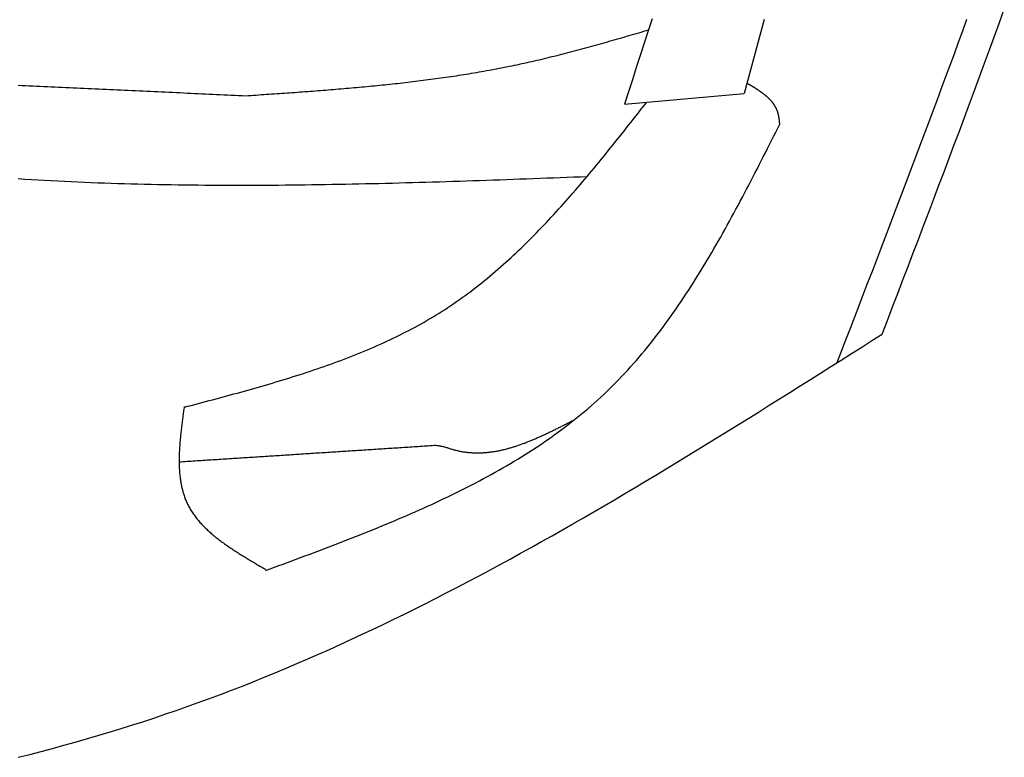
# Model space of a CAD drawing. Extents: x 715 to 7297, y -33 to 6010.
# Tile 77 of 90: x 5429 to 5723, y 3540 to 3760. Entities that reach past the tile are written whole.
import ezdxf

# ---------------------------------------------------------------- set-up
doc = ezdxf.new("R2010")
doc.units = 0
doc.layers.add('CAR', color=10, linetype='CONTINUOUS')

msp = doc.modelspace()

# ---------------------------------------------------------------- linework, layer by layer
at = {"layer": 'CAR'}
msp.add_line((5609.845, 3735.1612), (5645.5668, 3738.3225), dxfattribs=at)
for points in [[(5686.73, 3666.56, 0), (5688.28, 3670.59, 0), (5689.82, 3674.63, 0), (5691.37, 3678.66, 0), (5692.91, 3682.7, 0), (5694.46, 3686.73, 0), (5696, 3690.77, 0), (5697.54, 3694.81, 0), (5699.08, 3698.84, 0), (5700.61, 3702.88, 0), (5702.15, 3706.92, 0), (5703.68, 3710.96, 0), (5705.2, 3715, 0), (5706.73, 3719.04, 0), (5708.25, 3723.08, 0), (5709.76, 3727.12, 0), (5711.27, 3731.16, 0), (5712.78, 3735.21, 0), (5714.28, 3739.25, 0), (5715.78, 3743.29, 0), (5717.27, 3747.34, 0), (5718.75, 3751.39, 0), (5720.23, 3755.44, 0), (5721.71, 3759.49, 0), (5723.17, 3763.54, 0)], [(5618.09, 3760.65, 0), (5616.92, 3757, 0), (5615.74, 3753.36, 0), (5614.57, 3749.72, 0), (5613.39, 3746.08, 0), (5612.21, 3742.44, 0), (5611.03, 3738.8, 0), (5609.84, 3735.16, 0)], [(5651.58, 3760.44, 0), (5650.58, 3756.75, 0), (5649.58, 3753.07, 0), (5648.58, 3749.38, 0), (5647.58, 3745.7, 0), (5646.57, 3742.01, 0), (5645.57, 3738.32, 0)], [(5673.31, 3658.04, 0), (5674.62, 3661.45, 0), (5675.94, 3664.86, 0), (5677.25, 3668.27, 0), (5678.56, 3671.68, 0), (5679.88, 3675.09, 0), (5681.19, 3678.5, 0), (5682.5, 3681.91, 0), (5683.81, 3685.32, 0), (5685.12, 3688.73, 0), (5686.42, 3692.15, 0), (5687.73, 3695.56, 0), (5689.03, 3698.97, 0), (5690.33, 3702.38, 0), (5691.63, 3705.8, 0), (5692.93, 3709.21, 0), (5694.23, 3712.62, 0), (5695.52, 3716.04, 0), (5696.81, 3719.45, 0), (5698.1, 3722.87, 0), (5699.38, 3726.28, 0), (5700.66, 3729.7, 0), (5701.94, 3733.12, 0), (5703.21, 3736.54, 0), (5704.48, 3739.96, 0), (5705.75, 3743.38, 0), (5707.01, 3746.8, 0), (5708.27, 3750.22, 0), (5709.52, 3753.64, 0), (5710.77, 3757.06, 0), (5712.02, 3760.49, 0)], [(5617, 3757.24, 0), (5616.26, 3757.03, 0), (5615.52, 3756.81, 0), (5614.78, 3756.59, 0), (5614.05, 3756.38, 0), (5613.31, 3756.16, 0), (5612.57, 3755.95, 0), (5611.83, 3755.73, 0), (5611.1, 3755.52, 0), (5610.36, 3755.3, 0), (5609.62, 3755.09, 0), (5608.88, 3754.88, 0), (5608.14, 3754.66, 0), (5607.41, 3754.45, 0), (5606.67, 3754.24, 0), (5605.93, 3754.03, 0), (5605.19, 3753.81, 0), (5604.45, 3753.6, 0), (5603.71, 3753.39, 0), (5602.97, 3753.19, 0), (5602.23, 3752.98, 0), (5601.5, 3752.77, 0), (5600.76, 3752.56, 0), (5600.02, 3752.36, 0), (5599.28, 3752.15, 0), (5598.54, 3751.95, 0), (5597.8, 3751.75, 0), (5597.06, 3751.55, 0), (5596.32, 3751.35, 0), (5595.57, 3751.15, 0), (5594.83, 3750.95, 0), (5594.09, 3750.75, 0), (5593.35, 3750.56, 0), (5592.61, 3750.36, 0), (5591.87, 3750.17, 0), (5591.12, 3749.98, 0), (5590.38, 3749.79, 0), (5589.64, 3749.6, 0), (5588.9, 3749.41, 0), (5588.15, 3749.23, 0), (5587.41, 3749.04, 0), (5586.66, 3748.86, 0), (5585.92, 3748.68, 0), (5585.18, 3748.5, 0), (5584.43, 3748.32, 0), (5583.68, 3748.15, 0), (5582.94, 3747.98, 0), (5582.19, 3747.8, 0), (5581.45, 3747.64, 0), (5580.7, 3747.47, 0), (5579.95, 3747.3, 0), (5579.2, 3747.14, 0), (5578.46, 3746.98, 0), (5577.71, 3746.82, 0), (5576.96, 3746.66, 0), (5576.21, 3746.51, 0), (5575.46, 3746.35, 0), (5574.71, 3746.2, 0), (5573.96, 3746.05, 0), (5573.21, 3745.9, 0), (5572.46, 3745.76, 0), (5571.71, 3745.61, 0), (5570.96, 3745.47, 0), (5570.2, 3745.33, 0), (5569.45, 3745.19, 0), (5568.7, 3745.06, 0), (5567.94, 3744.92, 0), (5567.19, 3744.79, 0), (5566.44, 3744.66, 0), (5565.68, 3744.53, 0), (5564.93, 3744.4, 0), (5564.17, 3744.28, 0), (5563.42, 3744.15, 0), (5562.66, 3744.03, 0), (5561.91, 3743.91, 0), (5561.15, 3743.79, 0), (5560.39, 3743.67, 0), (5559.64, 3743.55, 0), (5558.88, 3743.44, 0), (5558.12, 3743.33, 0), (5557.37, 3743.22, 0), (5556.61, 3743.1, 0), (5555.85, 3743, 0), (5555.09, 3742.89, 0), (5554.33, 3742.78, 0), (5553.57, 3742.68, 0), (5552.81, 3742.58, 0), (5552.06, 3742.47, 0), (5551.3, 3742.37, 0), (5550.54, 3742.28, 0), (5549.78, 3742.18, 0), (5549.01, 3742.08, 0), (5548.25, 3741.99, 0), (5547.49, 3741.89, 0), (5546.73, 3741.8, 0), (5545.97, 3741.71, 0), (5545.21, 3741.62, 0), (5544.45, 3741.53, 0), (5543.68, 3741.44, 0), (5542.92, 3741.36, 0), (5542.16, 3741.27, 0), (5541.4, 3741.19, 0), (5540.63, 3741.1, 0), (5539.87, 3741.02, 0), (5539.11, 3740.94, 0), (5538.34, 3740.86, 0), (5537.58, 3740.78, 0), (5536.81, 3740.71, 0), (5536.05, 3740.63, 0), (5535.29, 3740.55, 0), (5534.52, 3740.48, 0), (5533.76, 3740.4, 0), (5532.99, 3740.33, 0), (5532.23, 3740.26, 0), (5531.46, 3740.19, 0), (5530.7, 3740.12, 0), (5529.93, 3740.05, 0), (5529.16, 3739.98, 0), (5528.4, 3739.91, 0), (5527.63, 3739.84, 0), (5526.87, 3739.78, 0), (5526.1, 3739.71, 0), (5525.33, 3739.65, 0), (5524.57, 3739.58, 0), (5523.8, 3739.52, 0), (5523.03, 3739.46, 0), (5522.27, 3739.39, 0), (5521.5, 3739.33, 0), (5520.73, 3739.27, 0), (5519.96, 3739.21, 0), (5519.2, 3739.15, 0), (5518.43, 3739.09, 0), (5517.66, 3739.03, 0), (5516.89, 3738.97, 0), (5516.13, 3738.92, 0), (5515.36, 3738.86, 0), (5514.59, 3738.8, 0), (5513.82, 3738.74, 0), (5513.05, 3738.69, 0), (5512.28, 3738.63, 0), (5511.52, 3738.58, 0), (5510.75, 3738.52, 0), (5509.98, 3738.47, 0), (5509.21, 3738.41, 0), (5508.44, 3738.36, 0), (5507.67, 3738.31, 0), (5506.9, 3738.25, 0), (5506.14, 3738.2, 0), (5505.37, 3738.15, 0), (5504.6, 3738.09, 0), (5503.83, 3738.04, 0), (5503.06, 3737.99, 0), (5502.29, 3737.94, 0), (5501.52, 3737.89, 0), (5500.75, 3737.83, 0), (5499.98, 3737.78, 0), (5499.22, 3737.73, 0), (5498.45, 3737.68, 0), (5497.68, 3737.63, 0), (5496.91, 3737.58, 0)], [(5496.91, 3737.58, 0), (5495.81, 3737.63, 0), (5494.72, 3737.68, 0), (5493.62, 3737.73, 0), (5492.53, 3737.78, 0), (5491.43, 3737.83, 0), (5490.33, 3737.88, 0), (5489.24, 3737.93, 0), (5488.14, 3737.98, 0), (5487.05, 3738.03, 0), (5485.95, 3738.08, 0), (5484.86, 3738.13, 0), (5483.76, 3738.18, 0), (5482.67, 3738.23, 0), (5481.57, 3738.28, 0), (5480.47, 3738.33, 0), (5479.38, 3738.38, 0), (5478.28, 3738.44, 0), (5477.19, 3738.49, 0), (5476.09, 3738.54, 0), (5475, 3738.59, 0), (5473.9, 3738.64, 0), (5472.8, 3738.69, 0), (5471.71, 3738.74, 0), (5470.61, 3738.79, 0), (5469.52, 3738.84, 0), (5468.42, 3738.89, 0), (5467.33, 3738.94, 0), (5466.23, 3738.99, 0), (5465.14, 3739.04, 0), (5464.04, 3739.09, 0), (5462.94, 3739.14, 0), (5461.85, 3739.19, 0), (5460.75, 3739.25, 0), (5459.66, 3739.3, 0), (5458.56, 3739.35, 0), (5457.47, 3739.4, 0), (5456.37, 3739.45, 0), (5455.27, 3739.5, 0), (5454.18, 3739.55, 0), (5453.08, 3739.6, 0), (5451.99, 3739.65, 0), (5450.89, 3739.7, 0), (5449.8, 3739.75, 0), (5448.7, 3739.8, 0), (5447.61, 3739.85, 0), (5446.51, 3739.9, 0), (5445.41, 3739.95, 0), (5444.32, 3740, 0), (5443.22, 3740.05, 0), (5442.13, 3740.11, 0), (5441.03, 3740.16, 0), (5439.94, 3740.21, 0), (5438.84, 3740.26, 0), (5437.75, 3740.31, 0), (5436.65, 3740.36, 0), (5435.55, 3740.41, 0), (5434.46, 3740.46, 0), (5433.36, 3740.51, 0), (5432.27, 3740.56, 0), (5431.17, 3740.61, 0), (5430.08, 3740.66, 0), (5428.98, 3740.71, 0)], [(5656.2, 3729.2, 0), (5656.18, 3729.31, 0), (5656.17, 3729.41, 0), (5656.16, 3729.51, 0), (5656.15, 3729.62, 0), (5656.14, 3729.72, 0), (5656.13, 3729.83, 0), (5656.11, 3729.93, 0), (5656.1, 3730.03, 0), (5656.09, 3730.14, 0), (5656.08, 3730.24, 0), (5656.06, 3730.34, 0), (5656.05, 3730.45, 0), (5656.04, 3730.55, 0), (5656.02, 3730.65, 0), (5656.01, 3730.76, 0), (5655.99, 3730.86, 0), (5655.98, 3730.96, 0), (5655.96, 3731.06, 0), (5655.95, 3731.16, 0), (5655.93, 3731.26, 0), (5655.91, 3731.37, 0), (5655.89, 3731.47, 0), (5655.88, 3731.57, 0), (5655.86, 3731.67, 0), (5655.84, 3731.77, 0), (5655.82, 3731.87, 0), (5655.79, 3731.96, 0), (5655.77, 3732.06, 0), (5655.75, 3732.16, 0), (5655.72, 3732.26, 0), (5655.7, 3732.35, 0), (5655.67, 3732.45, 0), (5655.65, 3732.55, 0), (5655.62, 3732.64, 0), (5655.59, 3732.74, 0), (5655.56, 3732.83, 0), (5655.53, 3732.93, 0), (5655.5, 3733.02, 0), (5655.47, 3733.11, 0), (5655.43, 3733.2, 0), (5655.4, 3733.29, 0), (5655.36, 3733.39, 0), (5655.33, 3733.48, 0), (5655.29, 3733.57, 0), (5655.25, 3733.65, 0), (5655.21, 3733.74, 0), (5655.17, 3733.83, 0), (5655.13, 3733.92, 0), (5655.08, 3734.01, 0), (5655.04, 3734.09, 0), (5655, 3734.18, 0), (5654.95, 3734.26, 0), (5654.9, 3734.35, 0), (5654.86, 3734.43, 0), (5654.81, 3734.52, 0), (5654.76, 3734.6, 0), (5654.71, 3734.68, 0), (5654.66, 3734.77, 0), (5654.6, 3734.85, 0), (5654.55, 3734.93, 0), (5654.5, 3735.01, 0), (5654.44, 3735.09, 0), (5654.39, 3735.17, 0), (5654.33, 3735.25, 0), (5654.27, 3735.33, 0), (5654.22, 3735.41, 0), (5654.16, 3735.49, 0), (5654.1, 3735.56, 0), (5654.04, 3735.64, 0), (5653.98, 3735.72, 0), (5653.91, 3735.8, 0), (5653.85, 3735.87, 0), (5653.79, 3735.95, 0), (5653.72, 3736.02, 0), (5653.66, 3736.1, 0), (5653.59, 3736.17, 0), (5653.52, 3736.25, 0), (5653.46, 3736.32, 0), (5653.39, 3736.39, 0), (5653.32, 3736.47, 0), (5653.25, 3736.54, 0), (5653.18, 3736.61, 0), (5653.11, 3736.68, 0), (5653.04, 3736.75, 0), (5652.97, 3736.82, 0), (5652.89, 3736.89, 0), (5652.82, 3736.96, 0), (5652.75, 3737.03, 0), (5652.67, 3737.1, 0), (5652.6, 3737.17, 0), (5652.52, 3737.24, 0), (5652.44, 3737.31, 0), (5652.37, 3737.38, 0), (5652.29, 3737.45, 0), (5652.21, 3737.51, 0), (5652.13, 3737.58, 0), (5652.05, 3737.65, 0), (5651.97, 3737.72, 0), (5651.89, 3737.78, 0), (5651.81, 3737.85, 0), (5651.73, 3737.91, 0), (5651.65, 3737.98, 0), (5651.56, 3738.04, 0), (5651.48, 3738.11, 0), (5651.4, 3738.17, 0), (5651.31, 3738.24, 0), (5651.23, 3738.3, 0), (5651.14, 3738.37, 0), (5651.06, 3738.43, 0), (5650.97, 3738.49, 0), (5650.89, 3738.56, 0), (5650.8, 3738.62, 0), (5650.71, 3738.68, 0), (5650.62, 3738.75, 0), (5650.54, 3738.81, 0), (5650.45, 3738.87, 0), (5650.36, 3738.93, 0), (5650.27, 3738.99, 0), (5650.18, 3739.06, 0), (5650.09, 3739.12, 0), (5650, 3739.18, 0), (5649.91, 3739.24, 0), (5649.82, 3739.3, 0), (5649.73, 3739.36, 0), (5649.64, 3739.42, 0), (5649.55, 3739.48, 0), (5649.45, 3739.54, 0), (5649.36, 3739.6, 0), (5649.27, 3739.66, 0), (5649.18, 3739.72, 0), (5649.08, 3739.78, 0), (5648.99, 3739.84, 0), (5648.9, 3739.9, 0), (5648.8, 3739.96, 0), (5648.71, 3740.02, 0), (5648.61, 3740.08, 0), (5648.52, 3740.14, 0), (5648.43, 3740.19, 0), (5648.33, 3740.25, 0), (5648.24, 3740.31, 0), (5648.14, 3740.37, 0), (5648.04, 3740.43, 0), (5647.95, 3740.49, 0), (5647.85, 3740.54, 0), (5647.76, 3740.6, 0), (5647.66, 3740.66, 0), (5647.57, 3740.72, 0), (5647.47, 3740.78, 0), (5647.37, 3740.83, 0), (5647.28, 3740.89, 0), (5647.18, 3740.95, 0), (5647.09, 3741.01, 0), (5646.99, 3741.07, 0), (5646.89, 3741.12, 0), (5646.8, 3741.18, 0), (5646.7, 3741.24, 0), (5646.6, 3741.3, 0), (5646.51, 3741.35, 0), (5646.41, 3741.41, 0)], [(5478.52, 3644.7, 0), (5479.58, 3644.98, 0), (5480.64, 3645.26, 0), (5481.7, 3645.54, 0), (5482.76, 3645.82, 0), (5483.82, 3646.1, 0), (5484.88, 3646.38, 0), (5485.94, 3646.67, 0), (5486.99, 3646.95, 0), (5488.05, 3647.23, 0), (5489.11, 3647.51, 0), (5490.16, 3647.8, 0), (5491.22, 3648.08, 0), (5492.28, 3648.37, 0), (5493.33, 3648.66, 0), (5494.38, 3648.95, 0), (5495.44, 3649.24, 0), (5496.49, 3649.53, 0), (5497.54, 3649.82, 0), (5498.59, 3650.12, 0), (5499.63, 3650.42, 0), (5500.68, 3650.72, 0), (5501.73, 3651.02, 0), (5502.77, 3651.32, 0), (5503.81, 3651.63, 0), (5504.86, 3651.93, 0), (5505.9, 3652.24, 0), (5506.93, 3652.56, 0), (5507.97, 3652.87, 0), (5509.01, 3653.19, 0), (5510.04, 3653.51, 0), (5511.07, 3653.83, 0), (5512.1, 3654.16, 0), (5513.13, 3654.49, 0), (5514.15, 3654.82, 0), (5515.17, 3655.15, 0), (5516.2, 3655.49, 0), (5517.22, 3655.83, 0), (5518.23, 3656.18, 0), (5519.25, 3656.53, 0), (5520.26, 3656.88, 0), (5521.27, 3657.24, 0), (5522.27, 3657.6, 0), (5523.28, 3657.96, 0), (5524.28, 3658.33, 0), (5525.28, 3658.7, 0), (5526.28, 3659.08, 0), (5527.27, 3659.46, 0), (5528.26, 3659.85, 0), (5529.25, 3660.23, 0), (5530.23, 3660.63, 0), (5531.21, 3661.03, 0), (5532.19, 3661.43, 0), (5533.17, 3661.84, 0), (5534.14, 3662.25, 0), (5535.11, 3662.67, 0), (5536.07, 3663.1, 0), (5537.03, 3663.53, 0), (5537.99, 3663.96, 0), (5538.95, 3664.4, 0), (5539.9, 3664.85, 0), (5540.85, 3665.3, 0), (5541.79, 3665.75, 0), (5542.73, 3666.22, 0), (5543.67, 3666.69, 0), (5544.6, 3667.16, 0), (5545.53, 3667.64, 0), (5546.45, 3668.13, 0), (5547.37, 3668.62, 0), (5548.29, 3669.12, 0), (5549.2, 3669.63, 0), (5550.1, 3670.14, 0), (5551.01, 3670.66, 0), (5551.91, 3671.18, 0), (5552.8, 3671.72, 0), (5553.69, 3672.26, 0), (5554.57, 3672.8, 0), (5555.45, 3673.36, 0), (5556.33, 3673.92, 0), (5557.2, 3674.49, 0), (5558.07, 3675.06, 0), (5558.93, 3675.65, 0), (5559.78, 3676.24, 0), (5560.64, 3676.83, 0), (5561.48, 3677.44, 0), (5562.33, 3678.05, 0), (5563.16, 3678.66, 0), (5564, 3679.29, 0), (5564.83, 3679.92, 0), (5565.65, 3680.56, 0), (5566.48, 3681.2, 0), (5567.29, 3681.85, 0), (5568.11, 3682.51, 0), (5568.92, 3683.17, 0), (5569.72, 3683.84, 0), (5570.52, 3684.51, 0), (5571.32, 3685.19, 0), (5572.12, 3685.87, 0), (5572.91, 3686.56, 0), (5573.69, 3687.26, 0), (5574.48, 3687.96, 0), (5575.26, 3688.67, 0), (5576.03, 3689.38, 0), (5576.8, 3690.1, 0), (5577.57, 3690.82, 0), (5578.34, 3691.55, 0), (5579.1, 3692.28, 0), (5579.86, 3693.02, 0), (5580.62, 3693.76, 0), (5581.37, 3694.51, 0), (5582.13, 3695.26, 0), (5582.87, 3696.02, 0), (5583.62, 3696.78, 0), (5584.36, 3697.54, 0), (5585.1, 3698.31, 0), (5585.84, 3699.08, 0), (5586.57, 3699.86, 0), (5587.3, 3700.64, 0), (5588.03, 3701.43, 0), (5588.76, 3702.21, 0), (5589.48, 3703.01, 0), (5590.21, 3703.8, 0), (5590.93, 3704.6, 0), (5591.64, 3705.4, 0), (5592.36, 3706.21, 0), (5593.07, 3707.02, 0), (5593.78, 3707.83, 0), (5594.49, 3708.64, 0), (5595.2, 3709.46, 0), (5595.91, 3710.28, 0), (5596.61, 3711.1, 0), (5597.31, 3711.93, 0), (5598.01, 3712.76, 0), (5598.71, 3713.59, 0), (5599.41, 3714.42, 0), (5600.11, 3715.26, 0), (5600.8, 3716.09, 0), (5601.49, 3716.93, 0), (5602.19, 3717.78, 0), (5602.88, 3718.62, 0), (5603.57, 3719.47, 0), (5604.25, 3720.31, 0), (5604.94, 3721.16, 0), (5605.63, 3722.01, 0), (5606.31, 3722.86, 0), (5607, 3723.72, 0), (5607.68, 3724.57, 0), (5608.36, 3725.43, 0), (5609.04, 3726.28, 0), (5609.73, 3727.14, 0), (5610.41, 3728, 0), (5611.09, 3728.86, 0), (5611.77, 3729.72, 0), (5612.45, 3730.58, 0), (5613.12, 3731.44, 0), (5613.8, 3732.3, 0), (5614.48, 3733.16, 0), (5615.16, 3734.03, 0), (5615.84, 3734.89, 0), (5616.52, 3735.75, 0)], [(5502.92, 3595.99, 0), (5504.21, 3596.47, 0), (5505.5, 3596.95, 0), (5506.79, 3597.43, 0), (5508.09, 3597.91, 0), (5509.38, 3598.39, 0), (5510.67, 3598.87, 0), (5511.96, 3599.35, 0), (5513.25, 3599.83, 0), (5514.54, 3600.31, 0), (5515.82, 3600.79, 0), (5517.11, 3601.28, 0), (5518.4, 3601.76, 0), (5519.68, 3602.25, 0), (5520.96, 3602.74, 0), (5522.25, 3603.23, 0), (5523.53, 3603.72, 0), (5524.8, 3604.22, 0), (5526.08, 3604.71, 0), (5527.36, 3605.21, 0), (5528.63, 3605.71, 0), (5529.9, 3606.21, 0), (5531.17, 3606.71, 0), (5532.44, 3607.22, 0), (5533.7, 3607.72, 0), (5534.97, 3608.24, 0), (5536.23, 3608.75, 0), (5537.49, 3609.27, 0), (5538.74, 3609.78, 0), (5539.99, 3610.31, 0), (5541.24, 3610.83, 0), (5542.49, 3611.36, 0), (5543.73, 3611.89, 0), (5544.97, 3612.43, 0), (5546.21, 3612.97, 0), (5547.45, 3613.51, 0), (5548.68, 3614.06, 0), (5549.9, 3614.61, 0), (5551.13, 3615.16, 0), (5552.35, 3615.72, 0), (5553.56, 3616.28, 0), (5554.77, 3616.85, 0), (5555.98, 3617.42, 0), (5557.18, 3617.99, 0), (5558.38, 3618.57, 0), (5559.58, 3619.16, 0), (5560.77, 3619.75, 0), (5561.96, 3620.34, 0), (5563.14, 3620.94, 0), (5564.32, 3621.55, 0), (5565.49, 3622.16, 0), (5566.65, 3622.77, 0), (5567.82, 3623.39, 0), (5568.97, 3624.02, 0), (5570.13, 3624.65, 0), (5571.27, 3625.29, 0), (5572.41, 3625.93, 0), (5573.55, 3626.58, 0), (5574.68, 3627.24, 0), (5575.81, 3627.9, 0), (5576.92, 3628.57, 0), (5578.04, 3629.24, 0), (5579.14, 3629.92, 0), (5580.25, 3630.61, 0), (5581.34, 3631.31, 0), (5582.43, 3632.01, 0), (5583.51, 3632.72, 0), (5584.59, 3633.43, 0), (5585.66, 3634.16, 0), (5586.72, 3634.89, 0), (5587.77, 3635.62, 0), (5588.82, 3636.37, 0), (5589.86, 3637.12, 0), (5590.9, 3637.88, 0), (5591.93, 3638.65, 0), (5592.95, 3639.43, 0), (5593.96, 3640.21, 0), (5594.97, 3641, 0), (5595.96, 3641.8, 0), (5596.95, 3642.61, 0), (5597.94, 3643.43, 0), (5598.91, 3644.26, 0), (5599.88, 3645.09, 0), (5600.84, 3645.93, 0), (5601.79, 3646.79, 0), (5602.73, 3647.65, 0), (5603.66, 3648.52, 0), (5604.59, 3649.4, 0), (5605.51, 3650.29, 0), (5606.42, 3651.18, 0), (5607.32, 3652.09, 0), (5608.21, 3653.01, 0), (5609.09, 3653.93, 0), (5609.97, 3654.87, 0), (5610.84, 3655.81, 0), (5611.7, 3656.76, 0), (5612.55, 3657.72, 0), (5613.4, 3658.68, 0), (5614.24, 3659.66, 0), (5615.07, 3660.64, 0), (5615.89, 3661.63, 0), (5616.71, 3662.63, 0), (5617.52, 3663.64, 0), (5618.32, 3664.65, 0), (5619.12, 3665.67, 0), (5619.91, 3666.7, 0), (5620.7, 3667.74, 0), (5621.47, 3668.78, 0), (5622.24, 3669.83, 0), (5623.01, 3670.88, 0), (5623.77, 3671.94, 0), (5624.52, 3673.01, 0), (5625.27, 3674.08, 0), (5626.01, 3675.16, 0), (5626.75, 3676.25, 0), (5627.48, 3677.34, 0), (5628.21, 3678.44, 0), (5628.93, 3679.54, 0), (5629.65, 3680.65, 0), (5630.36, 3681.77, 0), (5631.07, 3682.89, 0), (5631.77, 3684.01, 0), (5632.46, 3685.14, 0), (5633.16, 3686.27, 0), (5633.85, 3687.41, 0), (5634.53, 3688.56, 0), (5635.21, 3689.7, 0), (5635.89, 3690.85, 0), (5636.56, 3692.01, 0), (5637.23, 3693.17, 0), (5637.9, 3694.34, 0), (5638.56, 3695.5, 0), (5639.22, 3696.67, 0), (5639.88, 3697.85, 0), (5640.53, 3699.03, 0), (5641.18, 3700.21, 0), (5641.83, 3701.39, 0), (5642.47, 3702.58, 0), (5643.11, 3703.77, 0), (5643.75, 3704.96, 0), (5644.39, 3706.16, 0), (5645.02, 3707.36, 0), (5645.66, 3708.56, 0), (5646.29, 3709.76, 0), (5646.91, 3710.97, 0), (5647.54, 3712.17, 0), (5648.17, 3713.38, 0), (5648.79, 3714.59, 0), (5649.41, 3715.8, 0), (5650.03, 3717.02, 0), (5650.65, 3718.23, 0), (5651.27, 3719.45, 0), (5651.89, 3720.67, 0), (5652.51, 3721.88, 0), (5653.12, 3723.1, 0), (5653.74, 3724.32, 0), (5654.35, 3725.54, 0), (5654.97, 3726.76, 0), (5655.58, 3727.98, 0), (5656.2, 3729.2, 0)], [(5428.96, 3712.92, 0), (5430.94, 3712.79, 0), (5432.92, 3712.67, 0), (5434.91, 3712.56, 0), (5436.89, 3712.44, 0), (5438.88, 3712.34, 0), (5440.86, 3712.24, 0), (5442.85, 3712.14, 0), (5444.84, 3712.04, 0), (5446.82, 3711.96, 0), (5448.81, 3711.87, 0), (5450.8, 3711.79, 0), (5452.79, 3711.71, 0), (5454.78, 3711.64, 0), (5456.76, 3711.57, 0), (5458.75, 3711.51, 0), (5460.74, 3711.45, 0), (5462.73, 3711.39, 0), (5464.72, 3711.34, 0), (5466.72, 3711.29, 0), (5468.71, 3711.25, 0), (5470.7, 3711.2, 0), (5472.69, 3711.17, 0), (5474.68, 3711.13, 0), (5476.68, 3711.1, 0), (5478.67, 3711.07, 0), (5480.66, 3711.05, 0), (5482.66, 3711.03, 0), (5484.65, 3711.01, 0), (5486.65, 3711, 0), (5488.64, 3710.99, 0), (5490.64, 3710.98, 0), (5492.63, 3710.97, 0), (5494.63, 3710.97, 0), (5496.63, 3710.97, 0), (5498.62, 3710.98, 0), (5500.62, 3710.98, 0), (5502.62, 3710.99, 0), (5504.61, 3711, 0), (5506.61, 3711.02, 0), (5508.61, 3711.04, 0), (5510.61, 3711.06, 0), (5512.61, 3711.08, 0), (5514.61, 3711.1, 0), (5516.61, 3711.13, 0), (5518.6, 3711.16, 0), (5520.6, 3711.19, 0), (5522.6, 3711.23, 0), (5524.6, 3711.26, 0), (5526.6, 3711.3, 0), (5528.61, 3711.34, 0), (5530.61, 3711.38, 0), (5532.61, 3711.43, 0), (5534.61, 3711.47, 0), (5536.61, 3711.52, 0), (5538.61, 3711.57, 0), (5540.61, 3711.62, 0), (5542.61, 3711.67, 0), (5544.62, 3711.73, 0), (5546.62, 3711.78, 0), (5548.62, 3711.84, 0), (5550.62, 3711.9, 0), (5552.63, 3711.96, 0), (5554.63, 3712.02, 0), (5556.63, 3712.08, 0), (5558.63, 3712.15, 0), (5560.64, 3712.21, 0), (5562.64, 3712.28, 0), (5564.64, 3712.35, 0), (5566.65, 3712.41, 0), (5568.65, 3712.48, 0), (5570.65, 3712.55, 0), (5572.66, 3712.62, 0), (5574.66, 3712.69, 0), (5576.67, 3712.77, 0), (5578.67, 3712.84, 0), (5580.67, 3712.91, 0), (5582.68, 3712.99, 0), (5584.68, 3713.06, 0), (5586.69, 3713.13, 0), (5588.69, 3713.21, 0), (5590.69, 3713.28, 0), (5592.7, 3713.36, 0), (5594.7, 3713.44, 0), (5596.71, 3713.51, 0), (5598.71, 3713.59, 0)], [(5429.02, 3540.23, 0), (5432.43, 3541.1, 0), (5435.83, 3541.98, 0), (5439.22, 3542.89, 0), (5442.61, 3543.81, 0), (5445.99, 3544.76, 0), (5449.37, 3545.72, 0), (5452.73, 3546.71, 0), (5456.09, 3547.71, 0), (5459.45, 3548.74, 0), (5462.79, 3549.79, 0), (5466.13, 3550.86, 0), (5469.47, 3551.95, 0), (5472.79, 3553.07, 0), (5476.11, 3554.2, 0), (5479.42, 3555.36, 0), (5482.73, 3556.55, 0), (5486.02, 3557.75, 0), (5489.31, 3558.98, 0), (5492.59, 3560.23, 0), (5495.87, 3561.5, 0), (5499.13, 3562.8, 0), (5502.39, 3564.11, 0), (5505.65, 3565.45, 0), (5508.9, 3566.81, 0), (5512.14, 3568.18, 0), (5515.37, 3569.58, 0), (5518.6, 3570.99, 0), (5521.82, 3572.43, 0), (5525.04, 3573.88, 0), (5528.25, 3575.36, 0), (5531.45, 3576.85, 0), (5534.65, 3578.35, 0), (5537.84, 3579.88, 0), (5541.03, 3581.42, 0), (5544.21, 3582.98, 0), (5547.39, 3584.56, 0), (5550.56, 3586.15, 0), (5553.72, 3587.75, 0), (5556.89, 3589.38, 0), (5560.04, 3591.01, 0), (5563.19, 3592.66, 0), (5566.34, 3594.33, 0), (5569.48, 3596.01, 0), (5572.62, 3597.7, 0), (5575.76, 3599.41, 0), (5578.89, 3601.13, 0), (5582.01, 3602.86, 0), (5585.13, 3604.6, 0), (5588.25, 3606.36, 0), (5591.37, 3608.12, 0), (5594.48, 3609.9, 0), (5597.59, 3611.69, 0), (5600.69, 3613.48, 0), (5603.79, 3615.29, 0), (5606.89, 3617.11, 0), (5609.99, 3618.94, 0), (5613.08, 3620.77, 0), (5616.17, 3622.62, 0), (5619.25, 3624.47, 0), (5622.34, 3626.33, 0), (5625.42, 3628.2, 0), (5628.5, 3630.07, 0), (5631.58, 3631.95, 0), (5634.65, 3633.84, 0), (5637.73, 3635.73, 0), (5640.8, 3637.63, 0), (5643.87, 3639.54, 0), (5646.94, 3641.44, 0), (5650, 3643.36, 0), (5653.07, 3645.28, 0), (5656.13, 3647.2, 0), (5659.2, 3649.13, 0), (5662.26, 3651.05, 0), (5665.32, 3652.99, 0), (5668.38, 3654.92, 0), (5671.44, 3656.86, 0), (5674.5, 3658.79, 0), (5677.56, 3660.73, 0), (5680.62, 3662.67, 0), (5683.67, 3664.62, 0), (5686.73, 3666.56, 0)], [(5478.52, 3644.97, 0), (5478.46, 3644.57, 0), (5478.41, 3644.16, 0), (5478.35, 3643.75, 0), (5478.3, 3643.34, 0), (5478.24, 3642.94, 0), (5478.19, 3642.53, 0), (5478.13, 3642.12, 0), (5478.08, 3641.72, 0), (5478.02, 3641.31, 0), (5477.97, 3640.91, 0), (5477.92, 3640.5, 0), (5477.87, 3640.1, 0), (5477.82, 3639.69, 0), (5477.77, 3639.29, 0), (5477.72, 3638.88, 0), (5477.67, 3638.48, 0), (5477.62, 3638.08, 0), (5477.58, 3637.67, 0), (5477.53, 3637.27, 0), (5477.49, 3636.87, 0), (5477.45, 3636.47, 0), (5477.41, 3636.07, 0), (5477.37, 3635.67, 0), (5477.33, 3635.27, 0), (5477.29, 3634.88, 0), (5477.26, 3634.48, 0), (5477.23, 3634.08, 0), (5477.2, 3633.69, 0), (5477.17, 3633.3, 0), (5477.14, 3632.9, 0), (5477.12, 3632.51, 0), (5477.1, 3632.12, 0), (5477.07, 3631.73, 0), (5477.06, 3631.34, 0), (5477.04, 3630.95, 0), (5477.03, 3630.57, 0), (5477.02, 3630.18, 0), (5477.01, 3629.8, 0), (5477, 3629.41, 0), (5477, 3629.03, 0), (5477, 3628.65, 0), (5477, 3628.27, 0), (5477.01, 3627.89, 0), (5477.02, 3627.52, 0), (5477.03, 3627.14, 0), (5477.04, 3626.77, 0), (5477.06, 3626.4, 0), (5477.08, 3626.03, 0), (5477.1, 3625.66, 0), (5477.13, 3625.29, 0), (5477.16, 3624.93, 0), (5477.19, 3624.56, 0), (5477.23, 3624.2, 0), (5477.27, 3623.84, 0), (5477.32, 3623.48, 0), (5477.37, 3623.12, 0), (5477.42, 3622.77, 0), (5477.47, 3622.41, 0), (5477.53, 3622.06, 0), (5477.6, 3621.71, 0), (5477.67, 3621.37, 0), (5477.74, 3621.02, 0), (5477.82, 3620.68, 0), (5477.9, 3620.34, 0), (5477.98, 3620, 0), (5478.07, 3619.66, 0), (5478.16, 3619.33, 0), (5478.26, 3618.99, 0), (5478.37, 3618.66, 0), (5478.47, 3618.33, 0), (5478.59, 3618.01, 0), (5478.7, 3617.68, 0), (5478.83, 3617.36, 0), (5478.95, 3617.04, 0), (5479.09, 3616.73, 0), (5479.22, 3616.41, 0), (5479.37, 3616.1, 0), (5479.51, 3615.79, 0), (5479.67, 3615.49, 0), (5479.83, 3615.18, 0), (5479.99, 3614.88, 0), (5480.16, 3614.58, 0), (5480.33, 3614.28, 0), (5480.51, 3613.99, 0), (5480.69, 3613.7, 0), (5480.88, 3613.41, 0), (5481.07, 3613.12, 0), (5481.26, 3612.83, 0), (5481.47, 3612.55, 0), (5481.67, 3612.27, 0), (5481.88, 3611.99, 0), (5482.09, 3611.71, 0), (5482.31, 3611.44, 0), (5482.53, 3611.16, 0), (5482.76, 3610.89, 0), (5482.99, 3610.62, 0), (5483.23, 3610.35, 0), (5483.46, 3610.09, 0), (5483.71, 3609.83, 0), (5483.95, 3609.56, 0), (5484.2, 3609.3, 0), (5484.46, 3609.05, 0), (5484.71, 3608.79, 0), (5484.97, 3608.53, 0), (5485.24, 3608.28, 0), (5485.51, 3608.03, 0), (5485.78, 3607.78, 0), (5486.05, 3607.53, 0), (5486.33, 3607.28, 0), (5486.61, 3607.04, 0), (5486.89, 3606.8, 0), (5487.18, 3606.55, 0), (5487.47, 3606.31, 0), (5487.76, 3606.07, 0), (5488.06, 3605.84, 0), (5488.35, 3605.6, 0), (5488.66, 3605.36, 0), (5488.96, 3605.13, 0), (5489.27, 3604.9, 0), (5489.57, 3604.66, 0), (5489.89, 3604.43, 0), (5490.2, 3604.21, 0), (5490.52, 3603.98, 0), (5490.83, 3603.75, 0), (5491.15, 3603.52, 0), (5491.48, 3603.3, 0), (5491.8, 3603.08, 0), (5492.13, 3602.85, 0), (5492.46, 3602.63, 0), (5492.79, 3602.41, 0), (5493.12, 3602.19, 0), (5493.45, 3601.97, 0), (5493.79, 3601.75, 0), (5494.13, 3601.53, 0), (5494.47, 3601.32, 0), (5494.81, 3601.1, 0), (5495.15, 3600.88, 0), (5495.49, 3600.67, 0), (5495.84, 3600.46, 0), (5496.18, 3600.24, 0), (5496.53, 3600.03, 0), (5496.88, 3599.82, 0), (5497.23, 3599.6, 0), (5497.58, 3599.39, 0), (5497.93, 3599.18, 0), (5498.28, 3598.97, 0), (5498.64, 3598.76, 0), (5498.99, 3598.55, 0), (5499.35, 3598.34, 0), (5499.7, 3598.13, 0), (5500.06, 3597.92, 0), (5500.41, 3597.72, 0), (5500.77, 3597.51, 0), (5501.13, 3597.3, 0), (5501.49, 3597.09, 0), (5501.84, 3596.88, 0), (5502.2, 3596.67, 0), (5502.56, 3596.47, 0), (5502.92, 3596.26, 0)], [(5594.67, 3640.77, 0), (5594.41, 3640.64, 0), (5594.15, 3640.5, 0), (5593.89, 3640.37, 0), (5593.62, 3640.24, 0), (5593.36, 3640.1, 0), (5593.1, 3639.97, 0), (5592.84, 3639.84, 0), (5592.58, 3639.7, 0), (5592.31, 3639.57, 0), (5592.05, 3639.44, 0), (5591.79, 3639.3, 0), (5591.53, 3639.17, 0), (5591.27, 3639.04, 0), (5591, 3638.91, 0), (5590.74, 3638.78, 0), (5590.48, 3638.65, 0), (5590.22, 3638.52, 0), (5589.96, 3638.38, 0), (5589.7, 3638.25, 0), (5589.43, 3638.13, 0), (5589.17, 3638, 0), (5588.91, 3637.87, 0), (5588.65, 3637.74, 0), (5588.39, 3637.61, 0), (5588.12, 3637.49, 0), (5587.86, 3637.36, 0), (5587.6, 3637.23, 0), (5587.34, 3637.11, 0), (5587.08, 3636.98, 0), (5586.81, 3636.86, 0), (5586.55, 3636.74, 0), (5586.29, 3636.61, 0), (5586.03, 3636.49, 0), (5585.77, 3636.37, 0), (5585.51, 3636.25, 0), (5585.24, 3636.13, 0), (5584.98, 3636.01, 0), (5584.72, 3635.89, 0), (5584.46, 3635.78, 0), (5584.2, 3635.66, 0), (5583.93, 3635.54, 0), (5583.67, 3635.43, 0), (5583.41, 3635.32, 0), (5583.15, 3635.2, 0), (5582.89, 3635.09, 0), (5582.63, 3634.98, 0), (5582.36, 3634.87, 0), (5582.1, 3634.76, 0), (5581.84, 3634.66, 0), (5581.58, 3634.55, 0), (5581.32, 3634.44, 0), (5581.06, 3634.34, 0), (5580.79, 3634.24, 0), (5580.53, 3634.13, 0), (5580.27, 3634.03, 0), (5580.01, 3633.93, 0), (5579.75, 3633.84, 0), (5579.49, 3633.74, 0), (5579.22, 3633.64, 0), (5578.96, 3633.55, 0), (5578.7, 3633.46, 0), (5578.44, 3633.36, 0), (5578.18, 3633.27, 0), (5577.92, 3633.19, 0), (5577.65, 3633.1, 0), (5577.39, 3633.01, 0), (5577.13, 3632.93, 0), (5576.87, 3632.84, 0), (5576.61, 3632.76, 0), (5576.35, 3632.68, 0), (5576.08, 3632.6, 0), (5575.82, 3632.53, 0), (5575.56, 3632.45, 0), (5575.3, 3632.38, 0), (5575.04, 3632.31, 0), (5574.78, 3632.24, 0), (5574.52, 3632.17, 0), (5574.25, 3632.1, 0), (5573.99, 3632.04, 0), (5573.73, 3631.97, 0), (5573.47, 3631.91, 0), (5573.21, 3631.85, 0), (5572.95, 3631.79, 0), (5572.69, 3631.74, 0), (5572.43, 3631.68, 0), (5572.16, 3631.63, 0), (5571.9, 3631.58, 0), (5571.64, 3631.53, 0), (5571.38, 3631.49, 0), (5571.12, 3631.44, 0), (5570.86, 3631.4, 0), (5570.6, 3631.36, 0), (5570.34, 3631.32, 0), (5570.07, 3631.28, 0), (5569.81, 3631.25, 0), (5569.55, 3631.22, 0), (5569.29, 3631.19, 0), (5569.03, 3631.16, 0), (5568.77, 3631.13, 0), (5568.51, 3631.11, 0), (5568.25, 3631.09, 0), (5567.99, 3631.07, 0), (5567.72, 3631.05, 0), (5567.46, 3631.04, 0), (5567.2, 3631.02, 0), (5566.94, 3631.01, 0), (5566.68, 3631.01, 0), (5566.42, 3631, 0), (5566.16, 3631, 0), (5565.9, 3631, 0), (5565.64, 3631, 0), (5565.38, 3631.01, 0), (5565.12, 3631.01, 0), (5564.86, 3631.02, 0), (5564.59, 3631.03, 0), (5564.33, 3631.05, 0), (5564.07, 3631.07, 0), (5563.81, 3631.09, 0), (5563.55, 3631.11, 0), (5563.29, 3631.13, 0), (5563.03, 3631.16, 0), (5562.77, 3631.19, 0), (5562.51, 3631.23, 0), (5562.25, 3631.26, 0), (5561.99, 3631.3, 0), (5561.73, 3631.34, 0), (5561.47, 3631.39, 0), (5561.21, 3631.43, 0), (5560.95, 3631.48, 0), (5560.69, 3631.54, 0), (5560.43, 3631.59, 0), (5560.17, 3631.65, 0), (5559.9, 3631.71, 0), (5559.64, 3631.78, 0), (5559.38, 3631.84, 0), (5559.12, 3631.91, 0), (5558.86, 3631.99, 0), (5558.6, 3632.06, 0), (5558.34, 3632.14, 0), (5558.08, 3632.22, 0), (5557.82, 3632.3, 0), (5557.56, 3632.38, 0), (5557.3, 3632.47, 0), (5557.04, 3632.55, 0), (5556.78, 3632.62, 0), (5556.52, 3632.7, 0), (5556.25, 3632.77, 0), (5555.99, 3632.84, 0), (5555.73, 3632.91, 0), (5555.47, 3632.97, 0), (5555.2, 3633.03, 0), (5554.94, 3633.08, 0), (5554.67, 3633.13, 0), (5554.41, 3633.17, 0), (5554.14, 3633.2, 0), (5553.88, 3633.22, 0), (5553.61, 3633.24, 0), (5553.34, 3633.24, 0), (5553.07, 3633.24, 0)], [(5553.07, 3633.24, 0), (5552.47, 3633.2, 0), (5551.88, 3633.16, 0), (5551.28, 3633.12, 0), (5550.68, 3633.08, 0), (5550.08, 3633.04, 0), (5549.48, 3633, 0), (5548.88, 3632.97, 0), (5548.28, 3632.93, 0), (5547.68, 3632.89, 0), (5547.08, 3632.85, 0), (5546.48, 3632.81, 0), (5545.89, 3632.77, 0), (5545.29, 3632.73, 0), (5544.69, 3632.69, 0), (5544.09, 3632.66, 0), (5543.49, 3632.62, 0), (5542.89, 3632.58, 0), (5542.29, 3632.54, 0), (5541.69, 3632.5, 0), (5541.09, 3632.46, 0), (5540.49, 3632.42, 0), (5539.9, 3632.38, 0), (5539.3, 3632.35, 0), (5538.7, 3632.31, 0), (5538.1, 3632.27, 0), (5537.5, 3632.23, 0), (5536.9, 3632.19, 0), (5536.3, 3632.15, 0), (5535.7, 3632.11, 0), (5535.1, 3632.07, 0), (5534.5, 3632.04, 0), (5533.91, 3632, 0), (5533.31, 3631.96, 0), (5532.71, 3631.92, 0), (5532.11, 3631.88, 0), (5531.51, 3631.84, 0), (5530.91, 3631.8, 0), (5530.31, 3631.76, 0), (5529.71, 3631.73, 0), (5529.11, 3631.69, 0), (5528.51, 3631.65, 0), (5527.92, 3631.61, 0), (5527.32, 3631.57, 0), (5526.72, 3631.53, 0), (5526.12, 3631.49, 0), (5525.52, 3631.45, 0), (5524.92, 3631.42, 0), (5524.32, 3631.38, 0), (5523.72, 3631.34, 0), (5523.12, 3631.3, 0), (5522.52, 3631.26, 0), (5521.93, 3631.22, 0), (5521.33, 3631.18, 0), (5520.73, 3631.14, 0), (5520.13, 3631.11, 0), (5519.53, 3631.07, 0), (5518.93, 3631.03, 0), (5518.33, 3630.99, 0), (5517.73, 3630.95, 0), (5517.13, 3630.91, 0), (5516.53, 3630.87, 0), (5515.94, 3630.83, 0), (5515.34, 3630.8, 0), (5514.74, 3630.76, 0), (5514.14, 3630.72, 0), (5513.54, 3630.68, 0), (5512.94, 3630.64, 0), (5512.34, 3630.6, 0), (5511.74, 3630.56, 0), (5511.14, 3630.52, 0), (5510.54, 3630.49, 0), (5509.95, 3630.45, 0), (5509.35, 3630.41, 0), (5508.75, 3630.37, 0), (5508.15, 3630.33, 0), (5507.55, 3630.29, 0), (5506.95, 3630.25, 0), (5506.35, 3630.21, 0), (5505.75, 3630.18, 0), (5505.15, 3630.14, 0), (5504.55, 3630.1, 0), (5503.96, 3630.06, 0), (5503.36, 3630.02, 0), (5502.76, 3629.98, 0), (5502.16, 3629.94, 0), (5501.56, 3629.91, 0), (5500.96, 3629.87, 0), (5500.36, 3629.83, 0), (5499.76, 3629.79, 0), (5499.16, 3629.75, 0), (5498.56, 3629.71, 0), (5497.97, 3629.67, 0), (5497.37, 3629.63, 0), (5496.77, 3629.6, 0), (5496.17, 3629.56, 0), (5495.57, 3629.52, 0), (5494.97, 3629.48, 0), (5494.37, 3629.44, 0), (5493.77, 3629.4, 0), (5493.17, 3629.36, 0), (5492.58, 3629.32, 0), (5491.98, 3629.29, 0), (5491.38, 3629.25, 0), (5490.78, 3629.21, 0), (5490.18, 3629.17, 0), (5489.58, 3629.13, 0), (5488.98, 3629.09, 0), (5488.38, 3629.05, 0), (5487.78, 3629.01, 0), (5487.18, 3628.98, 0), (5486.59, 3628.94, 0), (5485.99, 3628.9, 0), (5485.39, 3628.86, 0), (5484.79, 3628.82, 0), (5484.19, 3628.78, 0), (5483.59, 3628.74, 0), (5482.99, 3628.7, 0), (5482.39, 3628.67, 0), (5481.79, 3628.63, 0), (5481.19, 3628.59, 0), (5480.6, 3628.55, 0), (5480, 3628.51, 0), (5479.4, 3628.47, 0), (5478.8, 3628.43, 0), (5478.2, 3628.39, 0), (5477.6, 3628.36, 0), (5477, 3628.32, 0)]]:
    msp.add_polyline3d(points, dxfattribs=at)

doc.saveas('drawing.dxf')
